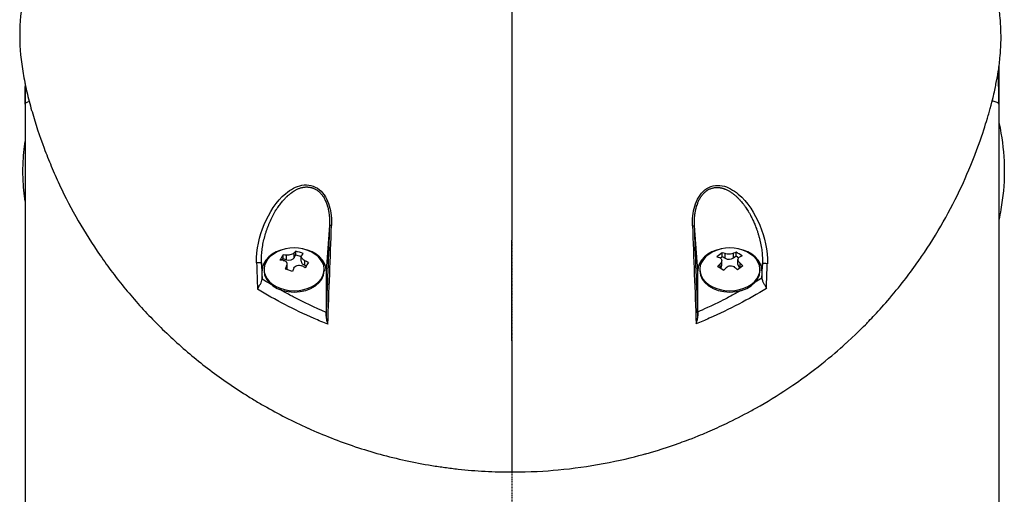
# Model space of a CAD drawing. Header units: millimetres. Extents: x 0 to 4378, y 0 to 2376.
# Tile 129 of 224: x 2176 to 2330, y 796 to 870. Entities that reach past the tile are written whole.
import ezdxf

# ---------------------------------------------------------------- set-up
doc = ezdxf.new("R2010")
doc.units = ezdxf.units.MM
doc.header["$LTSCALE"] = 0.2
doc.linetypes.add('CENTER2', pattern=[1.125, 0.75, -0.125, 0.125, -0.125])
doc.layers.add('02_Center Line', color=1, linetype='CENTER2')

# ---------------------------------------------------------------- blocks, each defined once
blk = doc.blocks.new('Blk$A01R1-4W24F')
for p, q in [((76, 202.87), (76, 106)), ((-76, 200.2), (-76, 197)), ((-76, 197), (-76, 106)), ((-36, 181.62), (-36, 181.61)), ((-35.24, 182.46), (-35.24, 182.46)), ((36, 181.51), (36, 181.5)), ((-37.09, 180), (-37.08, 180)), ((-36.8, 180.49), (-36.79, 180.49)), ((-36.71, 180.63), (-36.71, 180.64)), ((-28.57, 180), (-28.57, 180)), ((-28.27, 180), (-28.27, 180)), ((28.28, 180), (28.28, 180)), ((28.58, 180), (28.59, 180)), ((36.71, 180.51), (36.71, 180.52)), ((36.72, 180.49), (36.72, 180.49)), ((37.01, 180), (37.02, 180)), ((-28.48, 178.06), (-29, 170.98)), ((29, 170.98), (28.48, 178)), ((-33.97, 173.06), (-33.97, 173.77)), ((-33.74, 173.44), (-33.74, 174.02)), ((32.82, 173.21), (32.82, 173.79)), ((33.25, 172.93), (33.25, 173.65)), ((34.58, 172.99), (34.58, 173.7)), ((34.97, 173.29), (34.97, 173.88)), ((-39, 170.98), (-39.09, 172.23)), ((-35.88, 172.62), (-35.73, 172.87)), ((-35.73, 172.87), (-35.73, 173.45)), ((-35.73, 172.87), (-35.2, 172.7)), ((-35.2, 172.7), (-35.2, 173.42)), ((-33.97, 173.06), (-33.74, 173.44)), ((-33.74, 173.44), (-32.89, 173.18)), ((-32.89, 172.45), (-32.89, 173.22)), ((-32.31, 171.84), (-32.31, 172.56)), ((32.49, 172.95), (32.82, 173.21)), ((32.73, 171.78), (32.73, 172.57)), ((32.82, 173.21), (33.25, 172.93)), ((34.58, 172.99), (34.97, 173.29)), ((34.97, 173.29), (35.39, 173.02)), ((35.27, 171.95), (35.27, 172.74)), ((35.59, 171.46), (35.59, 172.17)), ((-39, 169.68), (-39, 170.98)), ((-38.7, 171.18), (-38.7, 170.98)), ((-35.19, 171.17), (-35.19, 171.73)), ((-35.11, 171.28), (-35.11, 172.05)), ((-32.31, 171.84), (-32.08, 171.77)), ((-29.3, 171.18), (-29.3, 170.98)), ((-29, 170.98), (-29, 164.48)), ((29, 164.55), (29, 170.98)), ((29.3, 171.18), (29.3, 170.98)), ((32.49, 171.39), (32.49, 172.05)), ((35.59, 171.46), (35.59, 171.45)), ((38.7, 171.18), (38.7, 170.98)), ((39.08, 172.09), (39, 170.98)), ((39, 170.98), (39, 169.83)), ((-36, 165.99), (-36, 165.99)), ((-28.58, 167.03), (-28.58, 167.03)), ((28.58, 167.02), (28.58, 167.02)), ((36, 166.1), (36, 166.09)), ((-32, 164.02), (-32, 164.02)), ((-31.5, 163.79), (-31.5, 163.79)), ((-29.81, 163.06), (-29.81, 163.06)), ((29.78, 163.12), (29.78, 163.12)), ((31.4, 163.83), (31.4, 163.83)), ((32, 164.1), (32, 164.1)), ((0, 160.03), (0, 139.55))]:
    blk.add_line(p, q)
for centre, radius, start, end in [((0, 197), 76, 0, 3.6457), ((0, 197), 76, 177.7917, 180), ((-34, 168.44), 6.1, 64.3547, 115.6453), ((34, 168.44), 6.1, 64.3547, 115.6453)]:
    blk.add_arc(centre, radius, start, end)
for centre, major_axis, ratio, start_param, end_param in [((0, 197), (76, 0), 0.039474, 3.009799, 3.141593), ((0, 197), (76, 0), 0.039474, 0, 0.167479), ((37.04, 180.5), (0, -0.5), 0.669131, 6.201498, 6.218487), ((-65.6, -461.66), (40.63, 800.94), 0.010313, 5.606685, 5.638035), ((-27.98, 178.04), (-0.5, 0.018), 0.001055, 5.102146, 6.24617), ((27.98, 177.99), (0.5, 0.019), 0.000072, 5.106295, 6.24617), ((66.12, -468.38), (41.18, -809.41), 0.010376, 3.786947, 3.817733), ((-34, 171.18), (4.7, 0), 0.707107, 2.167258, 7.25752), ((-34, 170.98), (-5, 0), 0.707107, 4.977936, 6.283185), ((-34.58, 168.61), (-1.74, -5.81), 0.275938, 3.606045, 3.707091), ((-33.16, 169.83), (-4.9, 2.93), 0.651044, 4.974451, 5.194448), ((-33.42, 168.26), (1.74, 5.81), 0.275938, 0.464452, 0.565498), ((-34, 170.98), (5, 0), 0.707107, 0, 1.305249), ((-0.1, -1020.35), (-0.1, -1366.77), 0.000016, 2.613224, 2.634686), ((34, 171.18), (4.7, 0), 0.707107, 2.167258, 7.25752), ((34, 170.98), (-5, 0), 0.707107, 4.977936, 6.283185), ((32.4, 169.45), (-3.05, -4.82), 0.471418, 3.961879, 4.181876), ((34.42, 168.77), (-3.76, 4.76), 0.527034, 5.56156, 5.662606), ((33.53, 168.73), (-3.24, -5.13), 0.471418, 3.709676, 3.810723), ((35.43, 169.57), (-3.54, 4.48), 0.527034, 5.190406, 5.410404), ((34, 170.98), (5, 0), 0.707107, 0, 1.305249), ((-39.59, 172.21), (0.5, 0.018), 0.038586, 0.037043, 2.12174), ((-18.17, 149.07), (-23.04, 614.89), 0.033838, 1.531881, 1.538612), ((-15.61, 149.47), (-22.65, 611.28), 0.037007, 1.532183, 1.536415), ((-35.98, 169.03), (-1.64, -5.47), 0.275938, 3.858248, 4.078245), ((-34.24, 168.03), (5.2, -3.12), 0.651044, 2.204012, 2.305058), ((-33.76, 168.84), (-5.2, 3.12), 0.651044, 5.345605, 5.446651), ((-34.83, 173.32), (-0.94, 0), 0.707107, 1.169909, 2.740705), ((-31.95, 172.45), (-0.94, 0), 0.707107, 0, 1.169909), ((-33.76, 168.84), (-5.2, 3.12), 0.651044, 4.722248, 4.823294), ((-32.02, 167.84), (1.64, 5.47), 0.275938, 0.716655, 0.936652), ((33.58, 168.1), (3.76, -4.76), 0.527034, 2.419967, 2.521014), ((33.88, 173.43), (-0.94, 0), 0.707107, 0.841043, 2.411839), ((34.47, 168.14), (3.24, 5.13), 0.471418, 0.568084, 0.66913), ((34.42, 168.77), (-3.76, 4.76), 0.527034, 4.938203, 5.03925), ((-34, 170.98), (4.7, 0), 0.707107, 3.141593, 6.283185), ((-34.58, 168.61), (-1.74, -5.81), 0.275938, 4.229401, 4.330448), ((-34.84, 167.04), (4.9, -2.93), 0.651044, 1.832858, 2.052856), ((-36.05, 171.28), (0.94, 0), 0.707107, 6.095685, 6.283185), ((-33.42, 168.26), (1.74, 5.81), 0.275938, 1.087809, 1.188855), ((-34.24, 168.03), (5.2, -3.12), 0.651044, 1.580655, 1.681702), ((34, 170.98), (4.7, 0), 0.707107, 3.141593, 6.283185), ((33.53, 168.73), (-3.24, -5.13), 0.471418, 4.333033, 4.434079), ((32.57, 167.3), (3.54, -4.48), 0.527034, 2.048814, 2.268811), ((31.79, 171.78), (0.94, 0), 0.707107, 5.613434, 6.283185), ((34.47, 168.14), (3.24, 5.13), 0.471418, 1.19144, 1.292487), ((33.58, 168.1), (3.76, -4.76), 0.527034, 1.796611, 1.897657), ((35.6, 167.42), (3.05, 4.82), 0.471418, 0.820286, 1.040284), ((36.21, 171.95), (-0.94, 0), 0.707107, 0, 0.841043), ((15.36, 149.91), (-22.92, -618.36), 0.037007, 1.60432, 1.608052), ((39.58, 172.07), (-0.5, 0.018), 0.037229, 4.154598, 6.246144), ((17.86, 149.52), (-23.3, -622), 0.033968, 1.602132, 1.608346), ((-34, 161.79), (-6.7, 0), 0.707107, 5.080892, 5.081126), ((34, 161.79), (6.7, 0), 0.707107, 1.223939, 1.224274)]:
    blk.add_ellipse(centre, major_axis=major_axis, ratio=ratio, start_param=start_param, end_param=end_param)
for points in [[(0, 174.54), (0.02, 200.72), (0.04, 224.12), (0.06, 244.51)], [(75.86, 201.91), (75.95, 200.27), (76, 198.63), (76, 197)], [(-76, 197), (-76, 197.98), (-75.98, 198.97), (-75.95, 199.95)], [(-28.48, 178.06), (-28.65, 173.33), (-28.83, 168.61), (-29.01, 163.89)], [(29.01, 163.96), (28.83, 168.64), (28.65, 173.32), (28.48, 178)], [(-37.56, 168.81), (-38.21, 169.2), (-38.69, 169.49), (-39, 169.68)], [(39, 169.83), (38.66, 169.62), (38.31, 169.4), (37.96, 169.19)]]:
    blk.add_open_spline(points, degree=3)
for points, knots in [([(-74.55, 220.75), (-74.66, 220.38), (-74.78, 220), (-74.89, 219.63), (-74.92, 219.53), (-74.94, 219.44), (-74.97, 219.35), (-75.25, 218.4), (-75.5, 217.44), (-75.72, 216.49), (-75.95, 215.53), (-76.15, 214.57), (-76.31, 213.61), (-76.64, 211.69), (-76.82, 209.77), (-76.83, 207.85), (-76.83, 207.77), (-76.83, 207.69), (-76.83, 207.61), (-76.82, 205.67), (-76.63, 203.74), (-76.3, 201.81), (-76.14, 200.85), (-75.94, 199.88), (-75.72, 198.92), (-75.49, 197.95), (-75.24, 196.99), (-74.97, 196.03), (-74.95, 195.97), (-74.93, 195.91), (-74.91, 195.85), (-74.36, 193.93), (-73.74, 192.02), (-73.03, 190.13), (-72.67, 189.18), (-72.3, 188.24), (-71.9, 187.3), (-71.51, 186.36), (-71.1, 185.42), (-70.66, 184.49), (-70.64, 184.45), (-70.62, 184.4), (-70.6, 184.35), (-69.71, 182.48), (-68.74, 180.61), (-67.69, 178.78), (-66.63, 176.94), (-65.5, 175.14), (-64.27, 173.36), (-63.65, 172.47), (-63.02, 171.59), (-62.36, 170.71), (-61.7, 169.84), (-61.01, 168.97), (-60.3, 168.11), (-59.6, 167.25), (-58.87, 166.41), (-58.12, 165.57), (-57.36, 164.73), (-56.59, 163.91), (-55.79, 163.09), (-55.77, 163.07), (-55.76, 163.06), (-55.74, 163.04), (-54.94, 162.22), (-54.11, 161.42), (-53.26, 160.62), (-52.41, 159.83), (-51.54, 159.05), (-50.64, 158.28), (-49.74, 157.52), (-48.82, 156.77), (-47.87, 156.03), (-45.98, 154.56), (-43.99, 153.16), (-41.9, 151.82), (-41.37, 151.49), (-40.84, 151.16), (-40.31, 150.83), (-39.77, 150.51), (-39.23, 150.19), (-38.68, 149.88), (-36.5, 148.63), (-34.22, 147.46), (-31.85, 146.39), (-31.84, 146.39), (-31.84, 146.38), (-31.83, 146.38), (-30.64, 145.85), (-29.43, 145.34), (-28.2, 144.86), (-26.97, 144.38), (-25.73, 143.92), (-24.45, 143.5), (-23.18, 143.08), (-21.89, 142.68), (-20.58, 142.32), (-19.27, 141.96), (-17.94, 141.63), (-16.6, 141.34), (-15.26, 141.05), (-13.89, 140.79), (-12.52, 140.56), (-11.83, 140.45), (-11.15, 140.35), (-10.46, 140.26), (-9.77, 140.16), (-9.08, 140.08), (-8.38, 140), (-7, 139.85), (-5.61, 139.74), (-4.21, 139.66), (-2.81, 139.59), (-1.41, 139.55), (0, 139.55)], [0.116009, 0.116009, 0.116009, 0.116009, 0.1176445, 0.1176445, 0.1176445, 0.1180502, 0.1180502, 0.1180502, 0.1221943, 0.1221943, 0.1221943, 0.1263384, 0.1263384, 0.1263384, 0.1346266, 0.1346266, 0.1346266, 0.1349824, 0.1349824, 0.1349824, 0.143338, 0.143338, 0.143338, 0.1475158, 0.1475158, 0.1475158, 0.1516936, 0.1516936, 0.1516936, 0.1519551, 0.1519551, 0.1519551, 0.160293, 0.160293, 0.160293, 0.164462, 0.164462, 0.164462, 0.168631, 0.168631, 0.168631, 0.1688379, 0.1688379, 0.1688379, 0.1772635, 0.1772635, 0.1772635, 0.1856891, 0.1856891, 0.1856891, 0.1899019, 0.1899019, 0.1899019, 0.1941147, 0.1941147, 0.1941147, 0.1983275, 0.1983275, 0.1983275, 0.2025403, 0.2025403, 0.2025403, 0.2026348, 0.2026348, 0.2026348, 0.206856, 0.206856, 0.206856, 0.2110771, 0.2110771, 0.2110771, 0.2152983, 0.2152983, 0.2152983, 0.2237405, 0.2237405, 0.2237405, 0.2258511, 0.2258511, 0.2258511, 0.2279617, 0.2279617, 0.2279617, 0.2364039, 0.2364039, 0.2364039, 0.2364237, 0.2364237, 0.2364237, 0.240644, 0.240644, 0.240644, 0.2448644, 0.2448644, 0.2448644, 0.2490847, 0.2490847, 0.2490847, 0.253305, 0.253305, 0.253305, 0.2575358, 0.2575358, 0.2575358, 0.2596491, 0.2596491, 0.2596491, 0.2617623, 0.2617623, 0.2617623, 0.2659889, 0.2659889, 0.2659889, 0.2702154, 0.2702154, 0.2702154, 0.2702154]), ([(0, 139.55), (2.85, 139.55), (5.25, 139.7), (7.18, 139.88), (9.55, 140.1), (11.91, 140.43), (14.23, 140.86), (16.73, 141.32), (18.8, 141.83), (20.46, 142.28), (20.66, 142.34), (20.86, 142.39), (21.05, 142.44), (21.5, 142.57), (23.3, 143.04), (26.27, 144.12), (26.68, 144.27), (27.12, 144.43), (27.58, 144.6), (29.05, 145.16), (30.04, 145.59), (30.58, 145.82), (31.56, 146.24), (32.53, 146.68), (33.48, 147.14), (34.75, 147.75), (35.99, 148.38), (37.21, 149.05), (37.5, 149.21), (37.78, 149.36), (38.07, 149.53), (39.79, 150.49), (41.44, 151.51), (43.04, 152.57), (47.21, 155.35), (50.06, 157.79), (52.02, 159.56), (52.14, 159.67), (52.26, 159.78), (52.37, 159.88), (54.22, 161.58), (55.21, 162.61), (55.49, 162.9), (56.56, 164), (58.12, 165.66), (59.98, 167.93), (60.86, 169), (61.58, 169.94), (62.18, 170.75), (62.96, 171.8), (63.53, 172.62), (63.91, 173.18), (66.36, 176.75), (68.44, 180.44), (70.19, 184.21), (70.86, 185.67), (71.69, 187.57), (72.56, 189.91), (73.28, 191.85), (73.74, 193.32), (74.04, 194.31), (74.27, 195.05), (74.4, 195.51), (74.45, 195.7), (74.93, 197.38), (75.15, 198.36), (75.21, 198.63), (75.3, 198.99), (75.38, 199.35), (75.45, 199.71), (75.48, 199.84), (75.51, 199.97), (75.53, 200.1), (75.69, 200.87), (75.77, 201.36), (75.81, 201.57), (75.85, 201.79), (75.89, 202.03), (75.92, 202.29), (76.02, 202.92), (76.11, 203.67), (76.19, 204.54), (76.31, 205.89), (76.32, 206.88), (76.32, 207.51), (76.32, 208.16), (76.3, 209.14), (76.19, 210.47), (76.11, 211.39), (76.01, 212.13), (75.92, 212.7), (75.88, 212.98), (75.84, 213.23), (75.81, 213.42), (75.7, 214.04), (75.58, 214.66), (75.45, 215.28), (75.38, 215.65), (75.3, 216.01), (75.21, 216.37), (75.04, 217.12), (74.91, 217.61), (74.85, 217.83), (74.72, 218.31), (74.59, 218.8), (74.45, 219.29), (74.38, 219.56), (74.3, 219.82), (74.22, 220.09)], [-1, -1, -1, -1, -0.9732143, -0.9732143, -0.9732143, -0.9464286, -0.9464286, -0.9464286, -0.9225692, -0.9225692, -0.9225692, -0.9196429, -0.9196429, -0.9196429, -0.8961237, -0.8961237, -0.8961237, -0.8928571, -0.8928571, -0.8928571, -0.88, -0.88, -0.88, -0.8671429, -0.8671429, -0.8671429, -0.85, -0.85, -0.85, -0.8459299, -0.8459299, -0.8459299, -0.8214286, -0.8214286, -0.8214286, -0.7867787, -0.7867787, -0.7867787, -0.7846306, -0.7846306, -0.7846306, -0.75, -0.75, -0.75, -0.71875, -0.71875, -0.71875, -0.7052239, -0.7052239, -0.7052239, -0.6875, -0.6875, -0.6875, -0.625, -0.625, -0.625, -0.59375, -0.59375, -0.59375, -0.5758637, -0.5758637, -0.5758637, -0.5625, -0.5625, -0.5625, -0.546875, -0.546875, -0.546875, -0.5411757, -0.5411757, -0.5411757, -0.5390625, -0.5390625, -0.5390625, -0.53125, -0.53125, -0.53125, -0.5266987, -0.5266987, -0.5266987, -0.515625, -0.515625, -0.515625, -0.5, -0.5, -0.5, -0.484375, -0.484375, -0.484375, -0.4739987, -0.4739987, -0.4739987, -0.46875, -0.46875, -0.46875, -0.4588678, -0.4588678, -0.4588678, -0.453125, -0.453125, -0.453125, -0.4453125, -0.4453125, -0.4453125, -0.4375, -0.4375, -0.4375, -0.433244, -0.433244, -0.433244, -0.433244]), ([(76, 194.13), (76.11, 193.58), (76.22, 193.03), (76.31, 192.47), (76.64, 190.52), (76.82, 188.58), (76.83, 186.64), (76.83, 186.55), (76.83, 186.47), (76.83, 186.39), (76.82, 184.43), (76.63, 182.48), (76.3, 180.53), (76.21, 179.98), (76.11, 179.44), (76, 178.9)], [0.1239819, 0.1239819, 0.1239819, 0.1239819, 0.1263384, 0.1263384, 0.1263384, 0.13462656, 0.13462656, 0.13462656, 0.13498239, 0.13498239, 0.13498239, 0.14333798, 0.14333798, 0.14333798, 0.14566912, 0.14566912, 0.14566912, 0.14566912]), ([(-76, 181.84), (-76.07, 182.34), (-76.13, 182.91), (-76.19, 183.54), (-76.31, 184.88), (-76.32, 185.87), (-76.32, 186.5), (-76.32, 187.14), (-76.3, 188.13), (-76.19, 189.47), (-76.13, 190.13), (-76.06, 190.7), (-76, 191.18)], [-0.52372536, -0.52372536, -0.52372536, -0.52372536, -0.515625, -0.515625, -0.515625, -0.5, -0.5, -0.5, -0.484375, -0.484375, -0.484375, -0.47696103, -0.47696103, -0.47696103, -0.47696103]), ([(-39.85, 172.21), (-39.93, 174.29), (-39.44, 176.35), (-38.67, 178.21), (-37.89, 180.07), (-36.8, 181.8), (-35.3, 183.05), (-34.55, 183.67), (-33.7, 184.16), (-32.78, 184.33), (-31.85, 184.5), (-30.85, 184.29), (-30.08, 183.66), (-29.31, 183.04), (-28.81, 182.11), (-28.52, 181.12), (-28.22, 180.12), (-28.13, 179.09), (-28.17, 178.05)], [-1, -1, -1, -1, -0.75, -0.75, -0.75, -0.5, -0.5, -0.5, -0.375, -0.375, -0.375, -0.25, -0.25, -0.25, -0.125, -0.125, -0.125, 0, 0, 0, 0]), ([(28.17, 177.99), (28.13, 179.03), (28.23, 180.07), (28.52, 181.07), (28.82, 182.06), (29.33, 183), (30.1, 183.61), (30.87, 184.23), (31.88, 184.43), (32.8, 184.25), (33.72, 184.07), (34.57, 183.57), (35.31, 182.95), (36.79, 181.7), (37.89, 179.96), (38.66, 178.09), (39.44, 176.22), (39.92, 174.15), (39.85, 172.08)], [-1, -1, -1, -1, -0.875, -0.875, -0.875, -0.75, -0.75, -0.75, -0.625, -0.625, -0.625, -0.5, -0.5, -0.5, -0.25, -0.25, -0.25, 0, 0, 0, 0]), ([(-39.09, 172.23), (-39.1, 172.55), (-39.1, 173.2), (-39.02, 174.18), (-38.87, 175.14), (-38.66, 176.09), (-38.43, 176.86), (-38.23, 177.47), (-38.06, 177.92), (-37.89, 178.36), (-37.63, 178.94), (-37.29, 179.65), (-36.9, 180.34), (-36.52, 180.93), (-36.16, 181.43), (-35.8, 181.86), (-35.52, 182.17), (-35.33, 182.37), (-35.17, 182.52), (-35.06, 182.63), (-34.95, 182.73), (-34.82, 182.84), (-34.62, 183.01), (-34.44, 183.15), (-34.21, 183.31), (-33.97, 183.47), (-33.68, 183.63), (-33.41, 183.76), (-33.21, 183.84), (-33, 183.91), (-32.84, 183.95), (-32.72, 183.98), (-32.64, 184), (-32.52, 184.02), (-32.37, 184.04), (-32.22, 184.06), (-32.11, 184.06), (-32.05, 184.06), (-31.99, 184.06), (-31.95, 184.06), (-31.88, 184.06), (-31.76, 184.05), (-31.55, 184.02), (-31.34, 183.98), (-31.17, 183.93), (-31.05, 183.89), (-30.89, 183.83), (-30.73, 183.75), (-30.59, 183.67), (-30.48, 183.61), (-30.4, 183.55), (-30.33, 183.5), (-30.28, 183.46), (-30.23, 183.42), (-30.18, 183.38), (-30.12, 183.33), (-30.03, 183.24), (-29.91, 183.12), (-29.76, 182.96), (-29.64, 182.81), (-29.5, 182.6), (-29.3, 182.3), (-29.11, 181.91), (-28.96, 181.53), (-28.87, 181.27), (-28.8, 181.05), (-28.74, 180.83), (-28.67, 180.53), (-28.6, 180.16), (-28.54, 179.77), (-28.5, 179.37), (-28.46, 178.8), (-28.46, 178.36), (-28.48, 178.06)], [0, 0, 0, 0, 0.09755, 0.195364, 0.293553, 0.392049, 0.490631, 0.539857, 0.588967, 0.638036, 0.687243, 0.785873, 0.884538, 0.933822, 1.008822, 1.081176, 1.113601, 1.143537, 1.170992, 1.183791, 1.195972, 1.218472, 1.238473, 1.283423, 1.293407, 1.329481, 1.378961, 1.40356, 1.428073, 1.452518, 1.476923, 1.483207, 1.495736, 1.501978, 1.526778, 1.545207, 1.551317, 1.563485, 1.567497, 1.570553, 1.578207, 1.587912, 1.613451, 1.647115, 1.658519, 1.671664, 1.690388, 1.714701, 1.728974, 1.744675, 1.75307, 1.761833, 1.77097, 1.775681, 1.780486, 1.790347, 1.800537, 1.821922, 1.844682, 1.86886, 1.881499, 1.921664, 1.980666, 2.012563, 2.046031, 2.063338, 2.081006, 2.117316, 2.154984, 2.194087, 2.234709, 2.276933, 2.36647, 2.36647, 2.36647, 2.36647]), ([(28.48, 178), (28.47, 178.27), (28.47, 178.76), (28.51, 179.46), (28.58, 179.99), (28.65, 180.37), (28.7, 180.61), (28.76, 180.84), (28.83, 181.1), (28.92, 181.36), (29.02, 181.63), (29.16, 181.95), (29.31, 182.24), (29.48, 182.52), (29.62, 182.71), (29.77, 182.9), (29.9, 183.05), (30.01, 183.16), (30.1, 183.24), (30.18, 183.32), (30.28, 183.39), (30.37, 183.46), (30.49, 183.55), (30.66, 183.65), (30.86, 183.75), (31.07, 183.83), (31.28, 183.89), (31.5, 183.94), (31.68, 183.97), (31.81, 183.98), (31.94, 183.99), (32.13, 183.99), (32.32, 183.97), (32.49, 183.95), (32.59, 183.93), (32.66, 183.92), (32.73, 183.9), (32.82, 183.88), (32.93, 183.85), (33.03, 183.82), (33.13, 183.78), (33.27, 183.73), (33.43, 183.66), (33.7, 183.53), (34.02, 183.35), (34.33, 183.14), (34.57, 182.96), (34.75, 182.81), (34.89, 182.69), (35.01, 182.59), (35.09, 182.51), (35.17, 182.43), (35.24, 182.36), (35.32, 182.28), (35.42, 182.18), (35.55, 182.04), (35.73, 181.84), (35.95, 181.58), (36.2, 181.26), (36.52, 180.82), (36.82, 180.35), (37.11, 179.85), (37.36, 179.38), (37.57, 178.95), (37.74, 178.56), (37.88, 178.25), (38.01, 177.91), (38.12, 177.62), (38.24, 177.28), (38.37, 176.91), (38.51, 176.43), (38.64, 175.96), (38.75, 175.49), (38.89, 174.85), (39.01, 174.05), (39.09, 173.07), (39.09, 172.42), (39.08, 172.09)], [0, 0, 0, 0, 0.078902, 0.149029, 0.210471, 0.237991, 0.263396, 0.286702, 0.307916, 0.343993, 0.371542, 0.396346, 0.44682, 0.471865, 0.496786, 0.521607, 0.546367, 0.558742, 0.571124, 0.583523, 0.595936, 0.608312, 0.620651, 0.64525, 0.669793, 0.694325, 0.718875, 0.743461, 0.768092, 0.779315, 0.788884, 0.812015, 0.840494, 0.855174, 0.867977, 0.874297, 0.88056, 0.892913, 0.905038, 0.91694, 0.928945, 0.941177, 0.965691, 0.990288, 1.039745, 1.089387, 1.1142, 1.139036, 1.163869, 1.176276, 1.188676, 1.201071, 1.213052, 1.221264, 1.236272, 1.258078, 1.28669, 1.322124, 1.367266, 1.417281, 1.49445, 1.543272, 1.598922, 1.661366, 1.695114, 1.730521, 1.767563, 1.806271, 1.826283, 1.878768, 1.928368, 1.977948, 2.027472, 2.076913, 2.17546, 2.273572, 2.371399, 2.371399, 2.371399, 2.371399]), ([(-33.97, 173.77), (-34.01, 173.72), (-34.08, 173.66), (-34.26, 173.56), (-34.37, 173.52), (-34.59, 173.46), (-34.72, 173.43), (-34.97, 173.41), (-35.09, 173.41), (-35.2, 173.42)], [-0.1437022, -0.1437022, -0.1437022, -0.1437022, -0.1077767, -0.1077767, -0.0718511, -0.0718511, -0.0359256, -0.0359256, 0, 0, 0, 0]), ([(34.58, 173.7), (34.5, 173.66), (34.4, 173.63), (34.17, 173.57), (34.05, 173.56), (33.81, 173.55), (33.68, 173.55), (33.44, 173.59), (33.34, 173.62), (33.25, 173.65)], [-0.1437022, -0.1437022, -0.1437022, -0.1437022, -0.1077767, -0.1077767, -0.0718511, -0.0718511, -0.0359256, -0.0359256, 0, 0, 0, 0]), ([(-35.69, 172.6), (-35.58, 172.59), (-35.47, 172.56), (-35.3, 172.46), (-35.23, 172.39), (-35.14, 172.24), (-35.11, 172.14), (-35.12, 171.94), (-35.14, 171.83), (-35.19, 171.73)], [-0.2938438, -0.2938438, -0.2938438, -0.2938438, -0.2579182, -0.2579182, -0.2219927, -0.2219927, -0.1860671, -0.1860671, -0.1501416, -0.1501416, -0.1501416, -0.1501416]), ([(-32.31, 172.56), (-32.42, 172.61), (-32.53, 172.68), (-32.7, 172.83), (-32.77, 172.91), (-32.86, 173.07), (-32.89, 173.15), (-32.88, 173.31), (-32.86, 173.37), (-32.81, 173.43)], [-0.5881822, -0.5881822, -0.5881822, -0.5881822, -0.5522567, -0.5522567, -0.5163311, -0.5163311, -0.4804056, -0.4804056, -0.44448, -0.44448, -0.44448, -0.44448]), ([(32.41, 172.99), (32.5, 172.96), (32.58, 172.9), (32.69, 172.77), (32.72, 172.69), (32.73, 172.52), (32.72, 172.42), (32.63, 172.23), (32.57, 172.13), (32.49, 172.05)], [-0.2938438, -0.2938438, -0.2938438, -0.2938438, -0.2579182, -0.2579182, -0.2219927, -0.2219927, -0.1860671, -0.1860671, -0.1501416, -0.1501416, -0.1501416, -0.1501416]), ([(35.59, 172.17), (35.5, 172.25), (35.42, 172.34), (35.31, 172.52), (35.28, 172.62), (35.27, 172.79), (35.28, 172.87), (35.37, 173.01), (35.43, 173.07), (35.51, 173.11)], [-0.5881822, -0.5881822, -0.5881822, -0.5881822, -0.5522567, -0.5522567, -0.5163311, -0.5163311, -0.4804056, -0.4804056, -0.44448, -0.44448, -0.44448, -0.44448]), ([(-34.03, 171.39), (-33.99, 171.48), (-33.92, 171.58), (-33.74, 171.73), (-33.63, 171.79), (-33.41, 171.85), (-33.28, 171.86), (-33.03, 171.83), (-32.91, 171.79), (-32.8, 171.74)], [-0.4380406, -0.4380406, -0.4380406, -0.4380406, -0.4021151, -0.4021151, -0.3661895, -0.3661895, -0.330264, -0.330264, -0.2943384, -0.2943384, -0.2943384, -0.2943384]), ([(33.42, 171.46), (33.5, 171.54), (33.6, 171.62), (33.83, 171.72), (33.95, 171.75), (34.19, 171.76), (34.32, 171.74), (34.56, 171.65), (34.66, 171.59), (34.75, 171.51)], [-0.4380406, -0.4380406, -0.4380406, -0.4380406, -0.4021151, -0.4021151, -0.3661895, -0.3661895, -0.330264, -0.330264, -0.2943384, -0.2943384, -0.2943384, -0.2943384]), ([(-39.7, 168.08), (-39.65, 168.19), (-39.59, 168.33), (-39.5, 168.49), (-39.47, 168.54), (-39.43, 168.61), (-39.38, 168.7), (-39.33, 168.79), (-39.29, 168.86), (-39.27, 168.9), (-39.19, 169.05), (-39.12, 169.18), (-39.08, 169.28), (-39.02, 169.43), (-39, 169.55), (-39, 169.64)], [0, 0, 0, 0, 0.25, 0.25, 0.25, 0.375, 0.375, 0.375, 0.5, 0.5, 0.5, 0.75, 0.75, 0.75, 0.9999999, 0.9999999, 0.9999999, 0.9999999]), ([(-39, 169.68), (-39, 169.68), (-39, 169.67), (-39, 169.65), (-39, 169.65), (-39, 169.64)], [-0.006006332, -0.006006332, -0.006006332, -0.006006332, -0.003002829, -0.003002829, -0.000000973, -0.000000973, -0.000000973, -0.000000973]), ([(39, 169.79), (39, 169.79), (39, 169.8), (39, 169.82), (39, 169.83), (39, 169.83)], [-0.006677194, -0.006677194, -0.006677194, -0.006677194, -0.003339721, -0.003339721, -0.000000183, -0.000000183, -0.000000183, -0.000000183]), ([(39, 169.79), (39, 169.69), (39.02, 169.57), (39.08, 169.43), (39.12, 169.33), (39.19, 169.2), (39.27, 169.04), (39.3, 169), (39.33, 168.93), (39.39, 168.84), (39.44, 168.75), (39.47, 168.68), (39.5, 168.63), (39.59, 168.47), (39.66, 168.33), (39.71, 168.22)], [0.0000001, 0.0000001, 0.0000001, 0.0000001, 0.25, 0.25, 0.25, 0.5, 0.5, 0.5, 0.625, 0.625, 0.625, 0.75, 0.75, 0.75, 1, 1, 1, 1]), ([(-28.74, 162.63), (-29.46, 162.91), (-30.17, 163.21), (-30.87, 163.52), (-34.03, 164.9), (-36.97, 166.43), (-39.7, 168.08)], [0, 0, 0, 0, 0.1807269, 0.1807269, 0.1807269, 1, 1, 1, 1]), ([(-29, 164.48), (-30.77, 165.23), (-32.49, 166.05), (-34.16, 166.92), (-34.43, 167.06), (-35.16, 167.44), (-36.3, 168.08)], [0, 0, 0, 0, 0.5, 0.5, 0.5, 0.7293054, 0.7293054, 0.7293054, 0.7293054]), ([(39.71, 168.22), (36.93, 166.52), (33.96, 164.95), (30.78, 163.55), (30.11, 163.26), (29.43, 162.97), (28.75, 162.69)], [0, 0, 0, 0, 0.8258779, 0.8258779, 0.8258779, 1, 1, 1, 1]), ([(35.75, 167.9), (35.23, 167.6), (34.7, 167.32), (34.17, 167.03), (33.8, 166.84), (32.97, 166.4), (31.63, 165.75), (29.92, 164.93), (29.02, 164.56), (29, 164.55)], [0.3407239, 0.3407239, 0.3407239, 0.3407239, 0.5, 0.5, 0.5, 0.75, 0.75, 0.75, 1, 1, 1, 1]), ([(-29.01, 163.89), (-29, 163.98), (-29, 164.06), (-29, 164.26), (-29, 164.37), (-29, 164.48)], [-0.07344976, -0.07344976, -0.07344976, -0.07344976, -0.04389749, -0.04389749, -0.000001, -0.000001, -0.000001, -0.000001]), ([(29, 164.55), (29, 164.44), (29, 164.33), (29, 164.13), (29, 164.04), (29.01, 163.96)], [-0.07474491, -0.07474491, -0.07474491, -0.07474491, -0.03005071, -0.03005071, -0.00000846, -0.00000846, -0.00000846, -0.00000846]), ([(-29.01, 163.89), (-29.01, 163.74), (-28.99, 163.53), (-28.93, 163.27), (-28.91, 163.19), (-28.88, 163.08), (-28.85, 162.95), (-28.79, 162.76), (-28.75, 162.65), (-28.74, 162.63)], [-0.9999987, -0.9999987, -0.9999987, -0.9999987, -0.5, -0.5, -0.5, -0.25, -0.25, -0.25, -0.000001, -0.000001, -0.000001, -0.000001]), ([(28.75, 162.69), (28.76, 162.72), (28.79, 162.83), (28.85, 163.01), (28.88, 163.14), (28.91, 163.25), (28.93, 163.33), (28.99, 163.59), (29.01, 163.8), (29.01, 163.96)], [-0.9999988, -0.9999988, -0.9999988, -0.9999988, -0.75, -0.75, -0.75, -0.5, -0.5, -0.5, -0.0000013, -0.0000013, -0.0000013, -0.0000013])]:
    blk.add_open_spline(points, degree=3, knots=knots)
at = {"layer": '02_Center Line'}
blk.add_line((0, 1165), (0, -20), dxfattribs=at)

msp = doc.modelspace()

# ---------------------------------------------------------------- block references
msp.add_blockref('Blk$A01R1-4W24F', (2253.115, 659.684))

doc.saveas('drawing.dxf')
